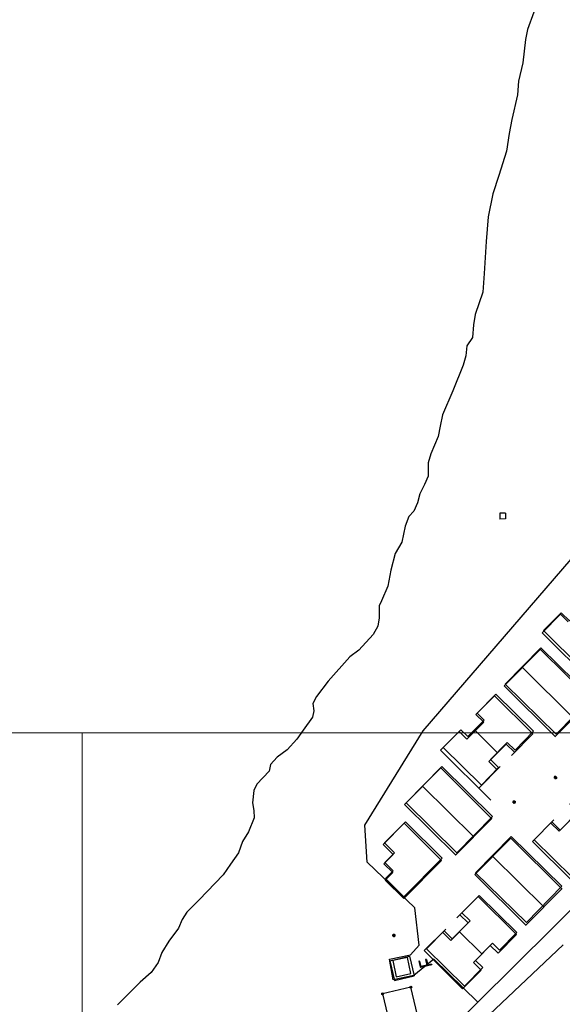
# Model space of a CAD drawing. Header units: metres. Extents: x 711 to 831, y 126 to 250.
# Tile 14 of 39: x 743.16 to 745.45, y 216.76 to 220.91. Entities that reach past the tile are written whole.
import ezdxf

# ---------------------------------------------------------------- set-up
doc = ezdxf.new("R2010")
doc.units = ezdxf.units.M
for name, color, linetype in [('Scale_1-500', 253, 'CONTINUOUS'), ('x-Exist-Demolish$0$2', 253, 'CONTINUOUS'), ('x-Exist-Demolish$0$20-KAVEL', 253, 'CONTINUOUS'), ('x-Exist-Demolish$0$30-BUILD', 253, 'CONTINUOUS'), ('x-Exist-Demolish$0$5-KUST', 253, 'CONTINUOUS'), ('x-Exist-Demolish$0$758', 253, 'CONTINUOUS')]:
    doc.layers.add(name, color=color, linetype=linetype)
doc.layers.add('X-XX-AL-TEKENBLAD_DEELKADER-G', color=1, linetype='CONTINUOUS', lineweight=18, plot=False)

# ---------------------------------------------------------------- blocks, each defined once
blk = doc.blocks.new('*U22')
at = {"layer": 'X-XX-AL-TEKENBLAD_DEELKADER-G'}
for points in [[(19053.89, 16658.61), (19018.81, 15511.15), (20400.16, 15468.91), (20435.25, 16616.37)], [(20415.26, 16616.98), (20380.17, 15469.52), (21761.52, 15427.28), (21796.61, 16574.74)]]:
    blk.add_lwpolyline(points, close=True, dxfattribs=at)

msp = doc.modelspace()

# ---------------------------------------------------------------- linework, layer by layer
at = {"layer": 'x-Exist-Demolish$0$2', "invisible_edges": 9}
msp.add_3dface([(818.9406, 126.0717), (745.4544, 222.4052), (745.4322, 222.1195), (745.4213, 221.9335)], dxfattribs=at)
at = {"layer": 'x-Exist-Demolish$0$20-KAVEL'}
for points in [[(744.8664, 217.9089), (745.7282, 218.9089), (746.1895, 219.3724)], [(745.2136, 218.827), (745.1896, 218.8264)], [(745.1896, 218.8264), (745.1902, 218.8018)], [(745.2142, 218.8024), (745.1902, 218.8018)], [(745.2136, 218.827), (745.2142, 218.8024)], [(746.9822, 218.6275), (745.8829, 217.5436), (745.0974, 216.7653)], [(745.4462, 218.4007), (745.3684, 218.3224)], [(745.4462, 218.4007), (745.4789, 218.3682)], [(745.3684, 218.3224), (745.5758, 218.1165)], [(745.3622, 218.2531), (745.2086, 218.0984)], [(745.5783, 218.0379), (745.3619, 218.2527)], [(745.5018, 217.9609), (745.2854, 218.1757)], [(745.425, 217.8835), (745.2086, 218.0984)], [(745.1672, 218.0566), (745.0895, 217.9784)], [(745.1672, 218.0566), (745.329, 217.8959)], [(745.5774, 218.0388), (745.4241, 217.8844)], [(745.0895, 217.9784), (745.1222, 217.9459)], [(745.1222, 217.9459), (745.0507, 217.874)], [(745.0974, 216.7653), (744.9113, 216.9454), (744.8275, 216.8767), (744.74, 216.8586), (744.7241, 216.9462), (744.8138, 216.9644), (744.85, 217.0052), (744.8319, 217.1632), (744.6302, 217.3554), (744.621, 217.5115), (744.8664, 217.9089)], [(745.018, 217.9064), (744.9403, 217.8281)], [(745.018, 217.9064), (745.0507, 217.874)], [(745.1805, 217.8164), (745.0865, 217.9099)], [(745.329, 217.8959), (745.2389, 217.8052)], [(745.2172, 217.8534), (745.1438, 217.7795)], [(745.2172, 217.8534), (745.2523, 217.8186)], [(744.9403, 217.8281), (745.1526, 217.6173)], [(745.1922, 217.7582), (745.1021, 217.6674)], [(745.1438, 217.7795), (745.1789, 217.7447)], [(744.9406, 217.7527), (744.788, 217.599)], [(745.157, 217.5379), (744.9406, 217.7527)], [(745.081, 217.4613), (744.8646, 217.6761)], [(745.0044, 217.3842), (744.788, 217.599)], [(745.5135, 217.5593), (745.4401, 217.4853)], [(744.7865, 217.5198), (744.6975, 217.4302)], [(744.7865, 217.5198), (744.9447, 217.3627)], [(745.1561, 217.5388), (745.0035, 217.3851)], [(745.4185, 217.5336), (745.3284, 217.4428)], [(745.4401, 217.4853), (745.4051, 217.5201)], [(744.6975, 217.4302), (744.7407, 217.3874)], [(745.237, 217.4567), (745.0848, 217.3034)], [(745.4533, 217.2417), (745.2369, 217.4565)], [(745.4911, 217.2812), (745.3284, 217.4428)], [(744.7407, 217.3874), (744.7012, 217.3476)], [(745.377, 217.1649), (745.1606, 217.3797)], [(744.7012, 217.3476), (744.7381, 217.311)], [(744.9447, 217.3627), (744.7845, 217.2013)], [(744.7381, 217.311), (744.7063, 217.2789)], [(745.3007, 217.088), (745.0843, 217.3029)], [(744.7063, 217.2789), (744.7845, 217.2013)], [(745.4523, 217.2426), (745.2998, 217.0889)], [(745.0985, 217.2107), (745.0084, 217.12)], [(745.2603, 217.05), (745.0985, 217.2107)], [(745.0567, 217.0987), (745.0217, 217.1334)], [(745.0567, 217.0987), (744.9833, 217.0247)], [(744.9617, 217.073), (744.8716, 216.9822)], [(744.9833, 217.0247), (744.9483, 217.0595)], [(745.02, 217.0617), (745.1142, 216.9683)], [(745.2603, 217.05), (745.1826, 216.9718)], [(745.1198, 216.6879), (745.457, 217.0069)], [(745.0334, 216.8215), (744.8716, 216.9822)], [(745.1499, 217.0043), (745.0785, 216.9323)], [(745.1826, 216.9718), (745.1499, 217.0043)], [(744.7256, 216.9389), (744.8097, 216.9585)], [(744.7256, 216.9389), (744.7451, 216.8555)], [(744.8097, 216.9585), (744.8291, 216.8751)], [(744.8514, 216.9383), (744.8484, 216.9376)], [(744.8484, 216.9376), (744.8548, 216.9108)], [(744.8514, 216.9383), (744.857, 216.9145)], [(744.8802, 216.9451), (744.8772, 216.9444)], [(744.8772, 216.9444), (744.8829, 216.9206)], [(744.8802, 216.9451), (744.8858, 216.9213)], [(744.9025, 216.9253), (744.8858, 216.9213)], [(744.9025, 216.9253), (744.9032, 216.9223)], [(745.1112, 216.8998), (745.0785, 216.9323)], [(744.9032, 216.9223), (744.8548, 216.9108)], [(744.8829, 216.9206), (744.857, 216.9145)], [(745.1112, 216.8998), (745.0334, 216.8215)], [(744.7451, 216.8555), (744.8291, 216.8751)], [(744.8152, 216.8284), (744.6958, 216.8002)], [(744.6958, 216.8002), (744.7236, 216.6822)], [(744.843, 216.7104), (744.8152, 216.8284)], [(745.0974, 216.7653), (743.9161, 215.6028)]]:
    msp.add_lwpolyline(points, dxfattribs=at)
for centre in [(744.6958, 216.8002), (744.8152, 216.8284)]:
    msp.add_circle(centre, 0.00408, dxfattribs=at)
at = {"layer": 'x-Exist-Demolish$0$30-BUILD'}
for points in [[(745.5965, 218.5565), (745.7554, 218.4005), (745.6824, 218.3261), (745.6529, 218.355), (745.5813, 218.2821), (745.612, 218.252), (745.5351, 218.1737), (745.3743, 218.3315), (745.4486, 218.4072), (745.4837, 218.3727), (745.5586, 218.4489), (745.5242, 218.4827)], [(745.3635, 218.2585), (745.5779, 218.0481), (745.4275, 217.8948), (745.213, 218.1052)], [(745.1736, 218.0632), (745.3324, 217.9073), (745.2543, 217.8277), (745.2215, 217.8599), (745.1507, 217.7878), (745.1852, 217.754), (745.1125, 217.68), (744.9514, 217.8383), (745.0256, 217.9139), (745.0557, 217.8844), (745.1241, 217.954), (745.0947, 217.9829)], [(744.9451, 217.7588), (745.1595, 217.5484), (745.0091, 217.3951), (744.7947, 217.6055)], [(745.5575, 217.674), (745.7163, 217.5181), (745.6433, 217.4437), (745.6139, 217.4726), (745.5423, 217.3996), (745.5729, 217.3695), (745.496, 217.2912), (745.3353, 217.4491), (745.4096, 217.5247), (745.4447, 217.4902), (745.5195, 217.5665), (745.4851, 217.6003)], [(744.7927, 217.525), (744.9468, 217.3713), (744.7854, 217.2095), (744.7083, 217.2864), (744.7406, 217.3187), (744.7052, 217.354), (744.7456, 217.3945), (744.7039, 217.4361)], [(745.2381, 217.4638), (745.4525, 217.2533), (745.3021, 217.1), (745.0876, 217.3105)], [(745.1026, 217.2151), (745.2615, 217.0591), (745.1885, 216.9847), (745.159, 217.0137), (745.0874, 216.9407), (745.1181, 216.9106), (745.0412, 216.8323), (744.8804, 216.9901), (744.9547, 217.0658), (744.9898, 217.0313), (745.0647, 217.1076), (745.0303, 217.1414)], [(744.801, 216.953), (744.7386, 216.9399), (744.7528, 216.8722), (744.8152, 216.8853)]]:
    msp.add_lwpolyline(points, close=True, dxfattribs=at)
at = {"layer": 'x-Exist-Demolish$0$5-KUST'}
for points in [[(745.3877, 221.5881), (745.3841, 221.4021), (745.3722, 221.1848), (745.3486, 221.0105), (745.3343, 220.9398), (745.3076, 220.8667), (745.2985, 220.8251), (745.2871, 220.7256), (745.2688, 220.6486), (745.2644, 220.5906), (745.2408, 220.4866), (745.2302, 220.4284)], [(745.2302, 220.4284), (745.2185, 220.3532), (745.1865, 220.251), (745.16, 220.1737), (745.1403, 220.076), (745.1331, 219.9725), (745.1248, 219.838), (745.119, 219.7593), (745.0868, 219.6653), (745.0798, 219.6218), (745.0753, 219.5679), (745.0516, 219.5321), (745.0467, 219.4906), (745.0355, 219.451), (744.9914, 219.3422), (744.949, 219.2418), (744.9381, 219.1939)], [(744.9381, 219.1939), (744.9298, 219.1498), (744.899, 219.0765), (744.8877, 219.039), (744.8874, 218.9832), (744.8719, 218.9476), (744.8525, 218.9078), (744.8433, 218.8703), (744.8279, 218.8347), (744.8059, 218.8134), (744.7906, 218.7716), (744.7761, 218.705), (744.7487, 218.6567), (744.7302, 218.5859), (744.7178, 218.5194), (744.6909, 218.4566), (744.6812, 218.4356), (744.6806, 218.386), (744.6755, 218.3507), (744.656, 218.315), (744.596, 218.2491), (744.5577, 218.2211), (744.4658, 218.1191), (744.4162, 218.0536), (744.4006, 218.0242), (744.4057, 217.9934), (744.4003, 217.9663), (744.3607, 217.9114)], [(744.3607, 217.9114), (744.3331, 217.8733), (744.2931, 217.8287), (744.2507, 217.7985), (744.2228, 217.7667), (744.2174, 217.7396), (744.1654, 217.6843), (744.1518, 217.6571), (744.1472, 217.6053), (744.1523, 217.5724), (744.1533, 217.5414), (744.1303, 217.4829), (744.1047, 217.4428), (744.0876, 217.3948), (744.054, 217.3463), (744.0223, 217.3019), (743.9223, 217.1956), (743.8702, 217.1444), (743.8506, 217.1128), (743.8351, 217.0772), (743.7935, 217.0222), (743.764, 216.9738), (743.7488, 216.932), (743.7191, 216.8898), (743.6728, 216.8491), (743.5767, 216.7532)]]:
    msp.add_lwpolyline(points, dxfattribs=at)
at = {"layer": 'x-Exist-Demolish$0$758'}
for points in [[(745.4177, 217.7116), (745.4319, 217.712)], [(745.4251, 217.7118), (745.4199, 217.7167)], [(745.4251, 217.7118), (745.4202, 217.7066)], [(745.4253, 217.7049), (745.4249, 217.7187)], [(745.43, 217.717), (745.4251, 217.7118)], [(745.4303, 217.7069), (745.4251, 217.7118)], [(745.2434, 217.6084), (745.2576, 217.6089)], [(745.2507, 217.6087), (745.2455, 217.6136)], [(745.2507, 217.6087), (745.2458, 217.6035)], [(745.2509, 217.6018), (745.2505, 217.6155)], [(745.2556, 217.6139), (745.2507, 217.6087)], [(745.2559, 217.6038), (745.2507, 217.6087)], [(744.7435, 217.0463), (744.7383, 217.0512)], [(744.7437, 217.0394), (744.7433, 217.0531)], [(744.7484, 217.0515), (744.7435, 217.0463)], [(744.7362, 217.046), (744.7504, 217.0465)], [(744.7435, 217.0463), (744.7386, 217.0411)], [(744.7487, 217.0414), (744.7435, 217.0463)]]:
    msp.add_lwpolyline(points, dxfattribs=at)

# ---------------------------------------------------------------- next in the draw order: block references
at = {"layer": 'Scale_1-500', "xscale": 0.02038089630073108, "yscale": 0.02038089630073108, "zscale": 0.02038089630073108, "rotation": 1.751488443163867}
msp.add_blockref('*U22', (337.4849, -133.3271), dxfattribs=at)

doc.saveas('drawing.dxf')
